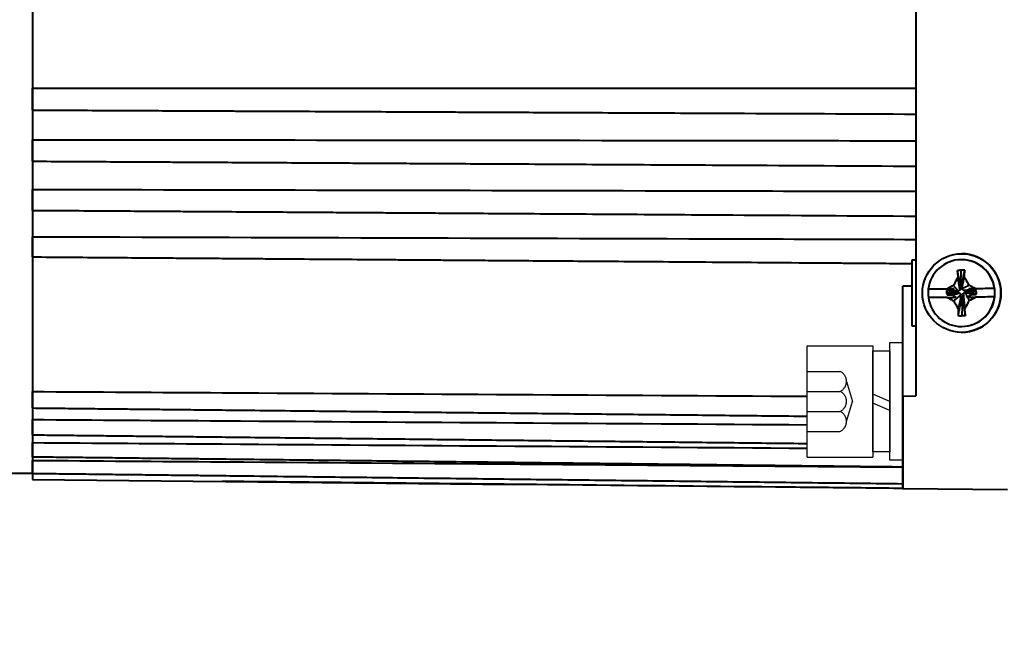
# Model space of a CAD drawing. Header units: inches. Extents: x -753 to 5070, y -3075 to 1581.
# Tile 160 of 178: x 4584 to 4659, y 197 to 245. Entities that reach past the tile are written whole.
import ezdxf

# ---------------------------------------------------------------- set-up
doc = ezdxf.new("R2010")
doc.units = ezdxf.units.IN
doc.header["$LTSCALE"] = 10
doc.header["$MEASUREMENT"] = 0
doc.linetypes.add('HIDDEN', pattern=[1.905, 1.27, -0.635])
for name, color, linetype in [('1轮廓实线层', 7, 'Continuous'), ('4虚线层', 6, 'HIDDEN'), ('7标注层', 4, 'Continuous')]:
    doc.layers.add(name, color=color, linetype=linetype)
doc.layers.add('图层2', color=4, linetype='Continuous', lineweight=40)
doc.styles.add('PC_TEXTSTYLE', font='isocp.shx', dxfattribs={"width": 0.8, "bigfont": 'HZFS.SHX'})
doc.styles.add('TH_GBDIM', font='romans.shx', dxfattribs={"width": 0.8, "bigfont": 'gbcbig.shx'})
doc.dimstyles.new('角度标注', dxfattribs={"dimtxt": 3.5, "dimasz": 3, "dimexe": 2, "dimexo": 0, "dimgap": 1, "dimtad": 1, "dimtih": 1, "dimtoh": 1, "dimdsep": 46, "dimtxsty": 'PC_TEXTSTYLE', "dimsah": 1, "dimcen": 0.09, "dimclrd": 4, "dimclrt": 3, "dimadec": 0, "dimazin": 0, "dimtfac": 0.7, "dimtmove": 0, "dimatfit": 0, "dimfxl": 1, "dimtzin": 0, "dimarcsym": 0})

# ---------------------------------------------------------------- blocks, each defined once
blk = doc.blocks.new('*D591')
at = {"layer": '7标注层', "color": 0, "lineweight": -2, "ltscale": 0.2, "transparency": 16777216}
blk.add_line((4697.236, 207.15), (4687.494, 197.408), dxfattribs=at)
at = {"layer": '7标注层', "color": 4, "lineweight": -2, "ltscale": 0.2, "transparency": 16777216}
for start, end in [(182.4152, 199.26852), (205.80891, 222.5848)]:
    blk.add_arc((4739.236, 249.15), 71.174, start, end, dxfattribs=at)
at = {"layer": '7标注层', "color": 4, "ltscale": 0.2, "transparency": 16777216}
for points in [[(4667.625, 246.14), (4668.625, 246.162), (4668.062, 249.15)], [(4687.193, 201.334), (4686.471, 200.642), (4688.908, 198.823)]]:
    blk.add_solid(points, dxfattribs=at)
at = {"layer": 'Defpoints', "color": 0, "ltscale": 0.2, "transparency": 16777216}
for p in [(4782.724, 292.638), (4566.205, 249.15), (4791.99, 249.15), (4670.487, 230.729), (4697.236, 207.15)]:
    blk.add_point(p, dxfattribs=at)
at = {"layer": '7标注层', "color": 3, "ltscale": 0.2, "transparency": 16777216, "insert": (4673.48, 221.913), "char_height": 5.5, "attachment_point": 5, "style": 'TH_GBDIM'}
blk.add_mtext('45°', dxfattribs=at)
blk = doc.blocks.new('GB93_5_0.65_R')
at = {"layer": '1轮廓实线层'}
for p, q in [((3.85, 1.3), (-3.85, 1.3)), ((-3.85, 1.3), (-3.85, 0)), ((0, 0), (-0.56, 1.3)), ((0.7, 0), (0.14, 1.3)), ((3.85, 0), (3.85, 1.3)), ((-3.85, 0), (3.85, 0))]:
    blk.add_line(p, q, dxfattribs=at)

msp = doc.modelspace()

# ---------------------------------------------------------------- linework, layer by layer
at = {"layer": '1轮廓实线层'}
for p, q in [((4643.937, 211.63), (4643.937, 220.13)), ((4643.937, 220.13), (4648.937, 220.13)), ((4648.937, 220.13), (4648.937, 211.63)), ((4650.237, 218.53), (4650.237, 220.38)), ((4650.237, 220.38), (4651.237, 220.38)), ((4650.237, 218.53), (4650.237, 220.38)), ((4650.237, 220.38), (4651.237, 220.38)), ((4651.237, 220.38), (4651.237, 218.53)), ((4651.237, 220.38), (4651.237, 218.53)), ((4650.237, 213.23), (4650.237, 218.53)), ((4650.237, 213.23), (4650.237, 218.53)), ((4651.237, 218.53), (4651.237, 213.23)), ((4651.237, 218.53), (4651.237, 213.23)), ((4650.237, 211.38), (4650.237, 213.23)), ((4650.237, 211.38), (4650.237, 213.23)), ((4651.237, 213.23), (4651.237, 211.38)), ((4651.237, 213.23), (4651.237, 211.38)), ((4643.937, 211.63), (4648.937, 211.63)), ((4651.237, 211.38), (4650.237, 211.38)), ((4651.237, 211.38), (4650.237, 211.38))]:
    msp.add_line(p, q, dxfattribs=at)
at = {"layer": '4虚线层'}
for p, q in [((4643.937, 218.17), (4646.437, 218.17)), ((4646.937, 217.407), (4647.387, 215.88)), ((4643.937, 216.643), (4646.437, 216.643)), ((4646.937, 214.353), (4647.387, 215.88)), ((4643.937, 215.117), (4646.437, 215.117)), ((4643.937, 213.59), (4646.437, 213.59))]:
    msp.add_line(p, q, dxfattribs=at)
for centre in [(4646.104, 217.407), (4646.104, 215.88), (4646.104, 214.353)]:
    msp.add_arc(centre, 0.833, 293.54865, 66.45135, dxfattribs=at)
at = {"layer": '图层2', "color": 0}
for p, q in [((4584.737, 288.376), (4584.737, 209.924)), ((4652.237, 249.15), (4652.237, 216.294)), ((4651.937, 226.65), (4651.937, 221.65)), ((4652.237, 226.65), (4651.937, 226.65)), ((4655.728, 226.7), (4655.713, 226.7)), ((4655.737, 227.15), (4655.732, 227.15)), ((4655.737, 227.15), (4655.737, 227.15)), ((4655.661, 224.742), (4655.684, 225.894)), ((4651.237, 216.289), (4651.237, 224.674)), ((4653.18, 224.442), (4653.184, 224.442)), ((4655.145, 224.463), (4653.184, 224.442)), ((4655.344, 224.248), (4654.568, 224.348)), ((4654.568, 224.348), (4654.57, 224.157)), ((4655.345, 224.184), (4654.57, 224.157)), ((4655.345, 224.184), (4655.344, 224.248)), ((4655.659, 224.634), (4655.723, 224.634)), ((4656.108, 224.32), (4656.109, 224.256)), ((4656.253, 224.305), (4656.864, 224.245)), ((4658.244, 224.495), (4656.289, 224.475)), ((4656.866, 224.054), (4656.864, 224.245)), ((4658.244, 224.495), (4658.239, 224.495)), ((4655.794, 223.87), (4655.731, 223.869)), ((4655.789, 223.74), (4655.735, 222.425)), ((4658.246, 223.858), (4658.251, 223.858)), ((4651.937, 221.65), (4652.237, 221.65)), ((4655.713, 221.6), (4655.728, 221.6)), ((4655.732, 221.15), (4655.737, 221.15)), ((4651.237, 216.289), (4652.237, 216.294)), ((4651.237, 209.233), (4651.237, 216.289)), ((4651.237, 216.289), (4651.237, 209.233)), ((4582.755, 210.4), (4584.737, 210.4)), ((4584.737, 209.924), (4621.603, 209.541)), ((4651.237, 209.233), (4659.237, 209.15))]:
    msp.add_line(p, q, dxfattribs=at)
msp.add_ellipse((4655.732, 224.15), major_axis=(0, 3), ratio=0.999946, dxfattribs=at)
for centre, major_axis, ratio, start_param, end_param in [((4655.713, 224.15), (0, 2.55), 0.999946, 4.848106, 7.739043), ((4655.728, 224.15), (0, 2.55), 0.999946, 3.141674, 6.283168), ((4655.737, 224.15), (0, 3), 0.999946, 4.722778, 6.283185), ((4655.783, 222.177), (6.292, 0.017), 0.590881, 1.539085, 1.584865), ((4655.718, 224.15), (0, 2.55), 0.999946, 1.455858, 1.706513), ((4655.774, 224.469), (6.742, 0.07), 0.000108, 1.744564, 1.965834), ((4655.774, 224.469), (6.742, 0.07), 0.000108, 1.196536, 1.418376), ((4655.718, 224.15), (0, 2.55), 0.999946, 4.59745, 4.848106), ((4655.713, 224.15), (0, 2.55), 0.999946, 1.706513, 4.59745), ((4655.781, 223.831), (-6.742, -0.07), 0.000108, 4.883018, 5.107426), ((4655.737, 224.15), (0, 3), 0.999946, 3.141575, 4.722778), ((4655.781, 223.831), (-6.742, -0.07), 0.000108, 4.338129, 4.562064), ((4655.736, 226.347), (-6.11, -0.117), 0.64169, 1.511207, 1.55845)]:
    msp.add_ellipse(centre, major_axis=major_axis, ratio=ratio, start_param=start_param, end_param=end_param, dxfattribs=at)
for points, degree in [([(4584.737, 239.807), (4607.237, 239.803), (4629.737, 239.795), (4652.237, 239.785)], 3), ([(4655.684, 225.894), (4655.591, 225.889), (4655.498, 225.883), (4655.405, 225.875)], 3), ([(4655.673, 224.506), (4655.405, 225.875)], 1), ([(4655.405, 225.875), (4655.417, 225.705), (4655.432, 225.533), (4655.449, 225.361)], 3), ([(4655.723, 224.634), (4655.972, 225.894)], 1), ([(4655.939, 225.38), (4655.952, 225.553), (4655.963, 225.724), (4655.972, 225.894)], 3), ([(4655.605, 224.371), (4655.449, 225.361)], 1), ([(4655.786, 224.635), (4655.939, 225.38)], 1), ([(4651.937, 224.675), (4651.703, 224.674), (4651.47, 224.674), (4651.237, 224.674)], 3), ([(4654.887, 224.352), (4654.568, 224.348)], 1), ([(4655.109, 224.734), (4654.941, 224.643), (4654.774, 224.551), (4654.609, 224.457)], 3), ([(4655.472, 224.198), (4654.635, 224.005)], 1), ([(4655.145, 224.463), (4654.887, 224.352)], 1), ([(4655.343, 224.312), (4654.887, 224.352)], 1), ([(4655.471, 224.3), (4655.109, 224.734)], 1), ([(4655.231, 224.322), (4655.376, 224.309)], 1), ([(4655.391, 224.189), (4655.231, 224.18)], 1), ([(4655.471, 224.3), (4655.343, 224.312)], 1), ([(4655.343, 224.312), (4655.344, 224.248)], 1), ([(4655.345, 224.184), (4655.472, 224.198)], 1), ([(4655.605, 224.371), (4655.471, 224.3)], 1), ([(4655.472, 224.198), (4655.607, 224.13)], 1), ([(4655.673, 224.506), (4655.605, 224.371)], 1), ([(4655.667, 224.559), (4655.661, 224.742)], 1), ([(4655.786, 224.635), (4655.723, 224.634)], 1), ([(4655.775, 224.507), (4656.289, 224.752)], 1), ([(4655.775, 224.507), (4655.786, 224.635)], 1), ([(4655.846, 224.374), (4655.775, 224.507)], 1), ([(4655.846, 224.374), (4656.413, 224.396)], 1), ([(4655.981, 224.306), (4655.846, 224.374)], 1), ([(4655.848, 224.133), (4655.982, 224.204)], 1), ([(4655.981, 224.306), (4656.799, 224.397)], 1), ([(4655.982, 224.204), (4656.149, 223.879)], 1), ([(4655.982, 224.204), (4656.11, 224.192)], 1), ([(4655.997, 224.307), (4656.253, 224.305)], 1), ([(4656.109, 224.256), (4656.866, 224.054)], 1), ([(4656.11, 224.192), (4656.109, 224.256)], 1), ([(4656.11, 224.192), (4656.547, 224.05)], 1), ([(4656.413, 224.396), (4656.289, 224.475)], 1), ([(4656.799, 224.397), (4656.413, 224.396)], 1), ([(4656.864, 224.245), (4656.799, 224.397)], 1), ([(4654.57, 224.157), (4654.635, 224.005)], 1), ([(4654.635, 224.005), (4655.021, 224.006)], 1), ([(4655.607, 224.13), (4655.021, 224.006)], 1), ([(4655.021, 224.006), (4655.304, 223.827)], 1), ([(4655.678, 223.996), (4655.127, 223.554)], 1), ([(4655.731, 223.869), (4655.446, 222.426)], 1), ([(4655.667, 223.869), (4655.478, 222.931)], 1), ([(4655.607, 224.13), (4655.678, 223.996)], 1), ([(4655.678, 223.996), (4655.667, 223.869)], 1), ([(4655.667, 223.869), (4655.731, 223.869)], 1), ([(4655.78, 223.998), (4655.848, 224.133)], 1), ([(4655.78, 223.998), (4656.015, 222.445)], 1), ([(4655.784, 223.968), (4655.789, 223.741)], 1), ([(4655.848, 224.133), (4655.968, 222.95)], 1), ([(4656.121, 223.835), (4656.149, 223.879)], 1), ([(4656.121, 223.835), (4656.138, 223.836), (4656.155, 223.836), (4656.171, 223.836)], 3), ([(4656.149, 223.879), (4656.547, 224.05)], 1), ([(4656.171, 223.836), (4656.307, 223.571)], 1), ([(4656.307, 223.571), (4656.47, 223.66), (4656.631, 223.75), (4656.791, 223.842)], 3), ([(4656.547, 224.05), (4656.866, 224.054)], 1), ([(4655.478, 222.931), (4655.465, 222.762), (4655.455, 222.593), (4655.446, 222.426)], 3), ([(4656.015, 222.445), (4656.002, 222.612), (4655.986, 222.78), (4655.968, 222.95)], 3), ([(4655.735, 222.425), (4655.828, 222.43), (4655.922, 222.437), (4656.015, 222.445)], 3), ([(4651.234, 209.233), (4649.346, 209.253), (4647.458, 209.272), (4645.57, 209.292)], 3)]:
    msp.add_open_spline(points, degree=degree, dxfattribs=at)
for points, degree, knots in [([(4584.737, 238.122), (4584.737, 238.124), (4584.737, 238.126), (4584.737, 238.131), (4584.737, 238.134), (4584.737, 238.138), (4584.737, 238.141), (4584.737, 238.156), (4584.737, 238.173), (4584.737, 238.204), (4584.737, 238.215), (4584.737, 238.24), (4584.737, 238.254), (4584.737, 238.298), (4584.737, 238.331), (4584.737, 238.386), (4584.737, 238.405), (4584.737, 238.435), (4584.737, 238.445), (4584.737, 238.466), (4584.737, 238.476), (4584.737, 238.53), (4584.737, 238.575), (4584.737, 238.646), (4584.737, 238.67), (4584.737, 238.72), (4584.737, 238.745), (4584.737, 238.821), (4584.737, 238.873), (4584.737, 238.938), (4584.737, 238.951), (4584.737, 238.978), (4584.737, 238.991), (4584.737, 239.031), (4584.737, 239.057), (4584.737, 239.135), (4584.737, 239.187), (4584.737, 239.263), (4584.737, 239.288), (4584.737, 239.337), (4584.737, 239.361), (4584.737, 239.432), (4584.737, 239.476), (4584.737, 239.529), (4584.737, 239.54), (4584.737, 239.56), (4584.737, 239.59), (4584.737, 239.619), (4584.737, 239.672), (4584.737, 239.705), (4584.737, 239.762), (4584.737, 239.787), (4584.737, 239.807)], 3, [0, 0, 0, 0, 0.032237, 0.032237, 0.048922, 0.048922, 0.065608, 0.065608, 0.13235, 0.13235, 0.165721, 0.165721, 0.199092, 0.199092, 0.265835, 0.265835, 0.299206, 0.299206, 0.315891, 0.315891, 0.332577, 0.332577, 0.399319, 0.399319, 0.43269, 0.43269, 0.466062, 0.466062, 0.532804, 0.532804, 0.549489, 0.549489, 0.566175, 0.566175, 0.599546, 0.599546, 0.666288, 0.666288, 0.69966, 0.69966, 0.733031, 0.733031, 0.799773, 0.799773, 0.816459, 0.816459, 0.833144, 0.866515, 0.866515, 0.933258, 0.933258, 1, 1, 1, 1]), ([(4584.737, 238.122), (4585.66, 238.118), (4587.543, 238.11), (4590.284, 238.097), (4592.859, 238.086), (4595.134, 238.075), (4597.099, 238.066), (4598.775, 238.059), (4600.254, 238.052), (4601.646, 238.046), (4603.667, 238.037), (4606.304, 238.025), (4609.464, 238.011), (4611.971, 237.999), (4613.823, 237.991), (4615.132, 237.985), (4616.544, 237.979), (4618.19, 237.971), (4620.156, 237.962), (4622.444, 237.952), (4625.054, 237.94), (4627.986, 237.927), (4631.241, 237.912), (4634.693, 237.897), (4637.061, 237.886), (4638.237, 237.881), (4638.243, 237.881), (4638.249, 237.881), (4638.255, 237.881), (4642.916, 237.86), (4647.576, 237.838), (4652.237, 237.817)], 3, [0, 0, 0, 0, 0.051797, 0.105559, 0.153698, 0.196216, 0.233113, 0.263878, 0.290188, 0.316059, 0.341929, 0.403526, 0.463913, 0.519158, 0.544091, 0.567733, 0.592556, 0.623283, 0.66003, 0.702799, 0.751587, 0.806397, 0.867226, 0.934077, 1, 1, 1, 1.000341, 1.000341, 1.000341, 1.261683, 1.261683, 1.261683, 1.261683]), ([(4584.737, 235.863), (4602.57, 235.843), (4620.403, 235.821), (4638.237, 235.798), (4638.412, 235.798), (4638.588, 235.798), (4638.764, 235.797), (4643.255, 235.791), (4647.746, 235.786), (4652.237, 235.78)], 3, [0, 0, 0, 0, 1, 1, 1, 1.009851, 1.009851, 1.009851, 1.261682, 1.261682, 1.261682, 1.261682]), ([(4584.737, 234.216), (4584.737, 234.216), (4584.737, 234.216), (4584.737, 234.217), (4584.737, 234.218), (4584.737, 234.22), (4584.737, 234.222), (4584.737, 234.23), (4584.737, 234.241), (4584.737, 234.264), (4584.737, 234.273), (4584.737, 234.294), (4584.737, 234.305), (4584.737, 234.342), (4584.737, 234.37), (4584.737, 234.419), (4584.737, 234.436), (4584.737, 234.463), (4584.737, 234.472), (4584.737, 234.491), (4584.737, 234.501), (4584.737, 234.55), (4584.737, 234.592), (4584.737, 234.659), (4584.737, 234.682), (4584.737, 234.73), (4584.737, 234.754), (4584.737, 234.827), (4584.737, 234.878), (4584.737, 234.942), (4584.737, 234.955), (4584.737, 234.981), (4584.737, 234.995), (4584.737, 235.034), (4584.737, 235.06), (4584.737, 235.139), (4584.737, 235.191), (4584.737, 235.269), (4584.737, 235.295), (4584.737, 235.346), (4584.737, 235.371), (4584.737, 235.444), (4584.737, 235.492), (4584.737, 235.549), (4584.737, 235.56), (4584.737, 235.582), (4584.737, 235.615), (4584.737, 235.646), (4584.737, 235.705), (4584.737, 235.742), (4584.737, 235.808), (4584.737, 235.837), (4584.737, 235.863)], 3, [0, 0, 0, 0, 0.015869, 0.015869, 0.032837, 0.032837, 0.049805, 0.049805, 0.117676, 0.117676, 0.151611, 0.151611, 0.185547, 0.185547, 0.253418, 0.253418, 0.287354, 0.287354, 0.304321, 0.304321, 0.321289, 0.321289, 0.38916, 0.38916, 0.423096, 0.423096, 0.457031, 0.457031, 0.524902, 0.524902, 0.54187, 0.54187, 0.558838, 0.558838, 0.592773, 0.592773, 0.660645, 0.660645, 0.69458, 0.69458, 0.728516, 0.728516, 0.796387, 0.796387, 0.813354, 0.813354, 0.830322, 0.864258, 0.864258, 0.932129, 0.932129, 1, 1, 1, 1]), ([(4584.737, 234.216), (4585.692, 234.211), (4587.581, 234.201), (4590.273, 234.186), (4592.681, 234.172), (4594.7, 234.161), (4596.393, 234.152), (4597.891, 234.143), (4599.722, 234.133), (4601.935, 234.121), (4604.455, 234.107), (4606.453, 234.096), (4607.929, 234.088), (4608.973, 234.082), (4610.099, 234.075), (4611.411, 234.068), (4612.979, 234.059), (4614.803, 234.049), (4617.023, 234.037), (4619.668, 234.022), (4622.77, 234.005), (4626.222, 233.986), (4630.023, 233.965), (4634.067, 233.942), (4636.844, 233.927), (4638.237, 233.919), (4638.237, 233.919), (4638.238, 233.919), (4638.238, 233.919), (4642.904, 233.893), (4647.571, 233.867), (4652.237, 233.841)], 3, [0, 0, 0, 0, 0.05359, 0.105903, 0.150922, 0.18865, 0.219085, 0.245873, 0.272662, 0.321775, 0.369923, 0.41397, 0.43385, 0.452701, 0.472492, 0.496992, 0.526291, 0.560391, 0.599292, 0.650743, 0.708727, 0.773245, 0.844298, 0.921883, 1, 1, 1, 1.000026, 1.000026, 1.000026, 1.261683, 1.261683, 1.261683, 1.261683]), ([(4584.737, 230.466), (4584.737, 230.465), (4584.737, 230.465), (4584.737, 230.467), (4584.737, 230.472), (4584.737, 230.488), (4584.737, 230.494), (4584.737, 230.509), (4584.737, 230.518), (4584.737, 230.547), (4584.737, 230.571), (4584.737, 230.613), (4584.737, 230.628), (4584.737, 230.652), (4584.737, 230.66), (4584.737, 230.677), (4584.737, 230.685), (4584.737, 230.73), (4584.737, 230.768), (4584.737, 230.831), (4584.737, 230.853), (4584.737, 230.897), (4584.737, 230.92), (4584.737, 230.991), (4584.737, 231.039), (4584.737, 231.102), (4584.737, 231.115), (4584.737, 231.14), (4584.737, 231.153), (4584.737, 231.192), (4584.737, 231.218), (4584.737, 231.296), (4584.737, 231.348), (4584.737, 231.427), (4584.737, 231.454), (4584.737, 231.506), (4584.737, 231.531), (4584.737, 231.608), (4584.737, 231.657), (4584.737, 231.717), (4584.737, 231.729), (4584.737, 231.753), (4584.737, 231.787), (4584.737, 231.821), (4584.737, 231.885), (4584.737, 231.925), (4584.737, 232), (4584.737, 232.034), (4584.737, 232.064)], 3, [0, 0, 0, 0, 0.014986, 0.014986, 0.085344, 0.085344, 0.120523, 0.120523, 0.155703, 0.155703, 0.226061, 0.226061, 0.26124, 0.26124, 0.278829, 0.278829, 0.296419, 0.296419, 0.366777, 0.366777, 0.401956, 0.401956, 0.437135, 0.437135, 0.507493, 0.507493, 0.525083, 0.525083, 0.542672, 0.542672, 0.577851, 0.577851, 0.648209, 0.648209, 0.683388, 0.683388, 0.718568, 0.718568, 0.788926, 0.788926, 0.806515, 0.806515, 0.824105, 0.859284, 0.859284, 0.929642, 0.929642, 1, 1, 1, 1]), ([(4584.737, 232.064), (4602.57, 232.028), (4620.403, 231.991), (4638.237, 231.951), (4638.404, 231.951), (4638.572, 231.95), (4638.74, 231.95), (4643.239, 231.94), (4647.738, 231.93), (4652.237, 231.92)], 3, [0, 0, 0, 0, 1, 1, 1, 1.009402, 1.009402, 1.009402, 1.261682, 1.261682, 1.261682, 1.261682]), ([(4584.737, 230.466), (4585.693, 230.459), (4587.581, 230.447), (4590.273, 230.429), (4592.681, 230.414), (4594.7, 230.4), (4596.393, 230.389), (4597.891, 230.38), (4599.722, 230.368), (4601.935, 230.353), (4604.455, 230.337), (4606.453, 230.323), (4607.929, 230.314), (4608.973, 230.307), (4610.099, 230.3), (4611.411, 230.291), (4612.979, 230.281), (4614.803, 230.269), (4617.023, 230.254), (4619.668, 230.237), (4622.77, 230.217), (4626.222, 230.194), (4630.023, 230.169), (4634.067, 230.143), (4636.844, 230.124), (4638.237, 230.115), (4638.237, 230.115), (4638.237, 230.115), (4638.237, 230.115), (4642.903, 230.085), (4647.57, 230.054), (4652.237, 230.024)], 3, [0, 0, 0, 0, 0.053591, 0.105903, 0.150923, 0.188651, 0.219086, 0.245874, 0.272663, 0.321775, 0.369923, 0.413971, 0.433851, 0.452701, 0.472492, 0.496992, 0.526292, 0.560392, 0.599292, 0.650743, 0.708727, 0.773245, 0.844297, 0.921883, 1, 1, 1, 1, 1, 1, 1.261688, 1.261688, 1.261688, 1.261688]), ([(4584.737, 228.452), (4602.57, 228.401), (4620.403, 228.348), (4638.237, 228.293), (4638.395, 228.292), (4638.552, 228.292), (4638.71, 228.291), (4643.219, 228.277), (4647.728, 228.264), (4652.237, 228.25)], 3, [0, 0, 0, 0, 1, 1, 1, 1.00885, 1.00885, 1.00885, 1.261682, 1.261682, 1.261682, 1.261682]), ([(4584.737, 226.91), (4584.737, 226.91), (4584.737, 226.911), (4584.737, 226.916), (4584.737, 226.92), (4584.737, 226.929), (4584.737, 226.935), (4584.737, 226.957), (4584.737, 226.976), (4584.737, 227.01), (4584.737, 227.023), (4584.737, 227.043), (4584.737, 227.05), (4584.737, 227.065), (4584.737, 227.073), (4584.737, 227.112), (4584.737, 227.146), (4584.737, 227.204), (4584.737, 227.223), (4584.737, 227.265), (4584.737, 227.287), (4584.737, 227.353), (4584.737, 227.399), (4584.737, 227.459), (4584.737, 227.472), (4584.737, 227.496), (4584.737, 227.509), (4584.737, 227.547), (4584.737, 227.572), (4584.737, 227.649), (4584.737, 227.701), (4584.737, 227.78), (4584.737, 227.806), (4584.737, 227.859), (4584.737, 227.885), (4584.737, 227.963), (4584.737, 228.014), (4584.737, 228.077), (4584.737, 228.089), (4584.737, 228.114), (4584.737, 228.15), (4584.737, 228.185), (4584.737, 228.254), (4584.737, 228.298), (4584.737, 228.38), (4584.737, 228.418), (4584.737, 228.452)], 3, [0, 0, 0, 0, 0.040325, 0.040325, 0.077235, 0.077235, 0.114146, 0.114146, 0.187967, 0.187967, 0.224878, 0.224878, 0.243333, 0.243333, 0.261788, 0.261788, 0.335609, 0.335609, 0.37252, 0.37252, 0.409431, 0.409431, 0.483252, 0.483252, 0.501707, 0.501707, 0.520162, 0.520162, 0.557073, 0.557073, 0.630894, 0.630894, 0.667805, 0.667805, 0.704715, 0.704715, 0.778536, 0.778536, 0.796992, 0.796992, 0.815447, 0.852358, 0.852358, 0.926179, 0.926179, 1, 1, 1, 1]), ([(4584.737, 226.91), (4585.661, 226.903), (4587.543, 226.889), (4590.284, 226.868), (4592.86, 226.849), (4595.134, 226.832), (4597.099, 226.817), (4598.775, 226.805), (4600.254, 226.794), (4601.646, 226.783), (4603.667, 226.768), (4606.304, 226.748), (4609.465, 226.725), (4611.971, 226.706), (4613.823, 226.692), (4615.132, 226.682), (4616.544, 226.671), (4618.19, 226.659), (4620.156, 226.644), (4622.444, 226.627), (4625.054, 226.608), (4627.986, 226.586), (4631.241, 226.561), (4634.817, 226.535), (4638.683, 226.506), (4641.357, 226.486), (4642.732, 226.475), (4642.732, 226.475), (4642.732, 226.475), (4642.732, 226.475), (4645.8, 226.452), (4648.869, 226.429), (4651.937, 226.406)], 3, [0, 0, 0, 0, 0.047788, 0.097382, 0.141791, 0.181013, 0.215049, 0.24343, 0.2677, 0.291566, 0.315431, 0.372253, 0.427959, 0.478922, 0.501922, 0.523732, 0.54663, 0.574975, 0.608874, 0.648328, 0.693334, 0.743895, 0.80001, 0.861678, 0.9289, 1, 1, 1, 1, 1, 1, 1.158711, 1.158711, 1.158711, 1.158711]), ([(4646.01, 226.451), (4646.464, 226.447), (4648.439, 226.433), (4650.415, 226.418), (4651.936, 226.406)], 3, [0.04486, 0.04486, 0.04486, 0.04486, 0.2643886, 1, 1, 1, 1]), ([(4655.449, 225.361), (4655.39, 225.258), (4655.333, 225.154), (4655.22, 224.945), (4655.164, 224.84), (4655.109, 224.734)], 3, [0, 0, 0, 0, 0.5, 0.5, 1, 1, 1, 1]), ([(4656.289, 224.752), (4656.232, 224.858), (4656.174, 224.963), (4656.057, 225.172), (4655.998, 225.276), (4655.939, 225.38)], 3, [0, 0, 0, 0, 0.5, 0.5, 1, 1, 1, 1]), ([(4655.145, 224.463), (4655.096, 224.462), (4655.05, 224.462), (4654.958, 224.461), (4654.913, 224.46), (4654.78, 224.459), (4654.694, 224.458), (4654.609, 224.457)], 3, [0, 0, 0, 0, 0.25, 0.25, 0.5, 0.5, 1, 1, 1, 1]), ([(4656.798, 224.48), (4656.714, 224.526), (4656.63, 224.572), (4656.46, 224.663), (4656.375, 224.707), (4656.289, 224.752)], 3, [0, 0, 0, 0, 0.5, 0.5, 1, 1, 1, 1]), ([(4656.798, 224.48), (4656.711, 224.479), (4656.626, 224.478), (4656.455, 224.476), (4656.371, 224.476), (4656.289, 224.475)], 3, [0, 0, 0, 0, 0.5, 0.5, 1, 1, 1, 1]), ([(4654.636, 223.82), (4654.752, 223.821), (4654.867, 223.822), (4655.035, 223.824), (4655.09, 223.825), (4655.198, 223.826), (4655.252, 223.826), (4655.304, 223.827)], 3, [0, 0, 0, 0, 0.5, 0.5, 0.75, 0.75, 1, 1, 1, 1]), ([(4654.636, 223.82), (4654.717, 223.774), (4654.798, 223.729), (4654.962, 223.641), (4655.044, 223.597), (4655.127, 223.554)], 3, [0, 0, 0, 0, 0.5, 0.5, 1, 1, 1, 1]), ([(4655.127, 223.554), (4655.184, 223.449), (4655.242, 223.344), (4655.359, 223.137), (4655.418, 223.034), (4655.478, 222.931)], 3, [0, 0, 0, 0, 0.5, 0.5, 1, 1, 1, 1]), ([(4655.968, 222.95), (4656.027, 223.052), (4656.084, 223.155), (4656.197, 223.362), (4656.252, 223.466), (4656.307, 223.571)], 3, [0, 0, 0, 0, 0.5, 0.5, 1, 1, 1, 1]), ([(4656.171, 223.836), (4656.226, 223.837), (4656.28, 223.837), (4656.386, 223.838), (4656.438, 223.839), (4656.592, 223.84), (4656.692, 223.841), (4656.791, 223.842)], 3, [0, 0, 0, 0, 0.25, 0.25, 0.5, 0.5, 1, 1, 1, 1]), ([(4584.737, 216.63), (4589.57, 216.601), (4594.403, 216.572), (4599.237, 216.542), (4599.239, 216.542), (4599.242, 216.542), (4599.245, 216.542), (4614.142, 216.452), (4629.039, 216.363), (4643.937, 216.273)], 3, [0, 0, 0, 0, 1, 1, 1, 1.000541, 1.000541, 1.000541, 4.082768, 4.082768, 4.082768, 4.082768]), ([(4584.737, 215.376), (4584.737, 215.376), (4584.737, 215.376), (4584.737, 215.378), (4584.737, 215.38), (4584.737, 215.385), (4584.737, 215.387), (4584.737, 215.391), (4584.737, 215.394), (4584.737, 215.408), (4584.737, 215.423), (4584.737, 215.454), (4584.737, 215.465), (4584.737, 215.49), (4584.737, 215.503), (4584.737, 215.546), (4584.737, 215.578), (4584.737, 215.623), (4584.737, 215.632), (4584.737, 215.651), (4584.737, 215.661), (4584.737, 215.691), (4584.737, 215.711), (4584.737, 215.774), (4584.737, 215.819), (4584.737, 215.89), (4584.737, 215.915), (4584.737, 215.964), (4584.737, 215.989), (4584.737, 216.064), (4584.737, 216.116), (4584.737, 216.181), (4584.737, 216.195), (4584.737, 216.221), (4584.737, 216.261), (4584.737, 216.3), (4584.737, 216.378), (4584.737, 216.43), (4584.737, 216.532), (4584.737, 216.582), (4584.737, 216.63)], 3, [0, 0, 0, 0, 0.017571, 0.017571, 0.062227, 0.062227, 0.084555, 0.084555, 0.106883, 0.106883, 0.196194, 0.196194, 0.24085, 0.24085, 0.285506, 0.285506, 0.374818, 0.374818, 0.397146, 0.397146, 0.419474, 0.419474, 0.46413, 0.46413, 0.553441, 0.553441, 0.598097, 0.598097, 0.642753, 0.642753, 0.732065, 0.732065, 0.754393, 0.754393, 0.776721, 0.821377, 0.821377, 0.910688, 0.910688, 1, 1, 1, 1]), ([(4584.737, 215.376), (4599.237, 215.223), (4643.937, 214.752)], 1, [0, 0, 1, 4.082742, 4.082742]), ([(4584.737, 214.492), (4589.57, 214.46), (4594.403, 214.428), (4599.237, 214.396), (4599.239, 214.396), (4599.241, 214.396), (4599.243, 214.396), (4614.141, 214.296), (4629.039, 214.197), (4643.937, 214.098)], 3, [0, 0, 0, 0, 1, 1, 1, 1.000451, 1.000451, 1.000451, 4.082768, 4.082768, 4.082768, 4.082768]), ([(4584.737, 213.323), (4584.737, 213.323), (4584.737, 213.323), (4584.737, 213.324), (4584.737, 213.324), (4584.737, 213.326), (4584.737, 213.327), (4584.737, 213.334), (4584.737, 213.345), (4584.737, 213.367), (4584.737, 213.376), (4584.737, 213.396), (4584.737, 213.407), (4584.737, 213.442), (4584.737, 213.47), (4584.737, 213.51), (4584.737, 213.518), (4584.737, 213.535), (4584.737, 213.544), (4584.737, 213.571), (4584.737, 213.626), (4584.737, 213.689), (4584.737, 213.756), (4584.737, 213.779), (4584.737, 213.826), (4584.737, 213.85), (4584.737, 213.923), (4584.737, 213.973), (4584.737, 214.038), (4584.737, 214.051), (4584.737, 214.077), (4584.737, 214.116), (4584.737, 214.155), (4584.737, 214.234), (4584.737, 214.286), (4584.737, 214.391), (4584.737, 214.442), (4584.737, 214.492)], 3, [0, 0, 0, 0, 0.010718, 0.010718, 0.034272, 0.034272, 0.057827, 0.057827, 0.152044, 0.152044, 0.199153, 0.199153, 0.246261, 0.246261, 0.340479, 0.340479, 0.364033, 0.364033, 0.387587, 0.387587, 0.434696, 0.528913, 0.528913, 0.576022, 0.576022, 0.623131, 0.623131, 0.717348, 0.717348, 0.740902, 0.740902, 0.764457, 0.811565, 0.811565, 0.905783, 0.905783, 1, 1, 1, 1]), ([(4584.737, 213.323), (4599.237, 213.162), (4643.937, 212.667)], 1, [0, 0, 1, 4.082789, 4.082789]), ([(4584.737, 212.734), (4589.57, 212.699), (4594.403, 212.664), (4599.237, 212.63), (4599.239, 212.629), (4599.24, 212.629), (4599.242, 212.629), (4614.14, 212.522), (4629.039, 212.414), (4643.937, 212.307)], 3, [0, 0, 0, 0, 1, 1, 1, 1.000356, 1.000356, 1.000356, 4.082768, 4.082768, 4.082768, 4.082768]), ([(4584.737, 211.653), (4584.737, 211.653), (4584.737, 211.653), (4584.737, 211.653), (4584.737, 211.659), (4584.737, 211.673), (4584.737, 211.679), (4584.737, 211.694), (4584.737, 211.702), (4584.737, 211.73), (4584.737, 211.753), (4584.737, 211.787), (4584.737, 211.794), (4584.737, 211.809), (4584.737, 211.817), (4584.737, 211.84), (4584.737, 211.89), (4584.737, 211.947), (4584.737, 212.009), (4584.737, 212.031), (4584.737, 212.075), (4584.737, 212.098), (4584.737, 212.167), (4584.737, 212.215), (4584.737, 212.278), (4584.737, 212.291), (4584.737, 212.317), (4584.737, 212.355), (4584.737, 212.394), (4584.737, 212.472), (4584.737, 212.524), (4584.737, 212.63), (4584.737, 212.682), (4584.737, 212.734)], 3, [0, 0, 0, 0, 0.003734, 0.003734, 0.103361, 0.103361, 0.153174, 0.153174, 0.202987, 0.202987, 0.302614, 0.302614, 0.32752, 0.32752, 0.352427, 0.352427, 0.40224, 0.501867, 0.501867, 0.55168, 0.55168, 0.601494, 0.601494, 0.70112, 0.70112, 0.726027, 0.726027, 0.750934, 0.800747, 0.800747, 0.900373, 0.900373, 1, 1, 1, 1]), ([(4584.737, 211.653), (4599.237, 211.486), (4651.237, 210.886)], 1, [0, 0, 1, 4.58624, 4.58624]), ([(4584.737, 211.375), (4589.57, 211.338), (4594.403, 211.301), (4599.237, 211.264), (4599.238, 211.264), (4599.239, 211.264), (4599.241, 211.264), (4616.573, 211.13), (4633.905, 210.997), (4651.237, 210.863)], 3, [0, 0, 0, 0, 1, 1, 1, 1.000257, 1.000257, 1.000257, 4.586217, 4.586217, 4.586217, 4.586217]), ([(4584.737, 210.384), (4584.737, 210.384), (4584.737, 210.385), (4584.737, 210.389), (4584.737, 210.393), (4584.737, 210.402), (4584.737, 210.407), (4584.737, 210.428), (4584.737, 210.446), (4584.737, 210.474), (4584.737, 210.48), (4584.737, 210.492), (4584.737, 210.498), (4584.737, 210.519), (4584.737, 210.561), (4584.737, 210.613), (4584.737, 210.669), (4584.737, 210.689), (4584.737, 210.73), (4584.737, 210.752), (4584.737, 210.817), (4584.737, 210.863), (4584.737, 210.923), (4584.737, 210.936), (4584.737, 210.96), (4584.737, 210.998), (4584.737, 211.035), (4584.737, 211.112), (4584.737, 211.164), (4584.737, 211.27), (4584.737, 211.322), (4584.737, 211.375)], 3, [0, 0, 0, 0, 0.047718, 0.047718, 0.100622, 0.100622, 0.153527, 0.153527, 0.259336, 0.259336, 0.285788, 0.285788, 0.31224, 0.31224, 0.365145, 0.470954, 0.470954, 0.523859, 0.523859, 0.576763, 0.576763, 0.682573, 0.682573, 0.709025, 0.709025, 0.735477, 0.788382, 0.788382, 0.894191, 0.894191, 1, 1, 1, 1]), ([(4584.737, 210.384), (4599.237, 210.212), (4651.237, 209.595)], 1, [0, 0, 1, 4.586194, 4.586194]), ([(4645.57, 209.292), (4642.73, 209.321), (4642.651, 209.322), (4642.572, 209.323), (4642.571, 209.323), (4642.571, 209.323), (4642.571, 209.323), (4636.96, 209.381), (4631.348, 209.44), (4616.903, 209.59), (4608.07, 209.682), (4599.237, 209.773), (4599.236, 209.773), (4599.236, 209.773), (4599.235, 209.773)], 3, [-0.005513, -0.005513, -0.005513, -0.005513, -0.000019, -0.000019, -0.000019, 0, 0, 0, 0.388473, 0.388473, 1, 1, 1, 1.000036, 1.000036, 1.000036, 1.000036])]:
    msp.add_open_spline(points, degree=degree, knots=knots, dxfattribs=at)

# ---------------------------------------------------------------- block references
at = {"layer": '1轮廓实线层', "xscale": -1, "rotation": 90.00000000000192}
msp.add_blockref('GB93_5_0.65_R', (4650.237, 215.88), dxfattribs=at)
msp.add_blockref('GB93_5_0.65_R', (4650.237, 215.88), dxfattribs=at)

# ---------------------------------------------------------------- dimensions: what is measured, and where the dimension line sits
at = {"layer": '7标注层', "ltscale": 0.2}
dim = msp.add_angular_dim_2l(base=(4670.487, 230.729), line1=((4566.205, 249.15), (4791.99, 249.15)), line2=((4697.236, 207.15), (4782.724, 292.638)), dimstyle='角度标注', override={"dimtxt": 5.5, "dimdec": 0, "dimtxsty": 'TH_GBDIM'}, dxfattribs=at)
dim.commit()
dim.dimension.update_dxf_attribs({"geometry": '*D591', "text_midpoint": (4673.48, 221.913)})

doc.saveas('drawing.dxf')
